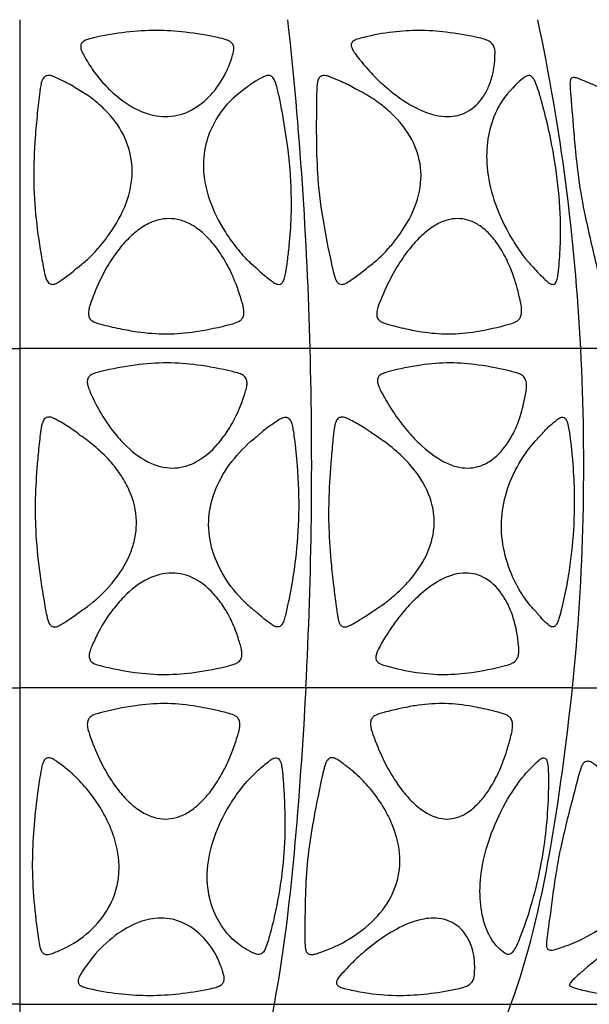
# Model space of a CAD drawing. Header units: millimetres. Extents: x 1250 to 1725, y 0 to 1655.
# Tile 46 of 256: x 1488 to 1543, y 246 to 342. Entities that reach past the tile are written whole.
import ezdxf

# ---------------------------------------------------------------- set-up
doc = ezdxf.new("R2010")
doc.units = ezdxf.units.MM
doc.header["$MEASUREMENT"] = 0
doc.layers.add('Crea2D$visibili$tangenti', color=7, linetype='Continuous', true_color=0x000000)

msp = doc.modelspace()

# ---------------------------------------------------------------- linework, layer by layer
at = {"layer": 'Crea2D$visibili$tangenti'}
for p, q in [((1487.599, 341.82), (1487.599, 309.675)), ((1459.222, 309.675), (1487.599, 309.675)), ((1515.977, 309.675), (1487.599, 309.675)), ((1487.599, 309.675), (1487.599, 276.492)), ((1542.42, 309.675), (1515.977, 309.675)), ((1565.128, 309.675), (1542.42, 309.675)), ((1459.631, 276.492), (1487.599, 276.492)), ((1515.568, 276.492), (1487.599, 276.492)), ((1487.599, 276.492), (1487.599, 245.533)), ((1541.63, 276.492), (1515.568, 276.492)), ((1541.63, 276.492), (1564.01, 276.492)), ((1487.599, 245.533), (1462.749, 245.533)), ((1487.599, 245.533), (1512.45, 245.533)), ((1487.599, 245.533), (1487.599, 222.101)), ((1512.45, 245.533), (1535.607, 245.533)), ((1535.607, 245.533), (1555.493, 245.533))]:
    msp.add_line(p, q, dxfattribs=at)
for centre, radius, start, end in [((1129.473, 299.739), 386.631, 1.47246, 6.24839), ((1338.554, 299.444), 204.123, 2.87274, 11.98164), ((1094.873, 298.273), 421.258, 357.03628, 1.55096), ((1324.292, 298.269), 218.427, 354.27808, 2.99305)]:
    msp.add_arc(centre, radius, start, end, dxfattribs=at)
for points, knots in [([(1500.973, 340.763), (1501.908, 340.763), (1503.924, 340.628), (1506.191, 340.252), (1507.654, 339.915), (1508.164, 339.711), (1508.441, 339.443), (1508.582, 338.945), (1508.372, 338.228), (1508.078, 337.365), (1507.612, 336.323), (1506.974, 335.284), (1505.855, 333.947), (1504.201, 332.712), (1502.627, 332.34), (1501.859, 332.344), (1501.042, 332.343), (1499.325, 332.756), (1497.423, 334.002), (1495.966, 335.353), (1495.088, 336.404), (1494.388, 337.418), (1493.966, 338.156), (1493.64, 338.733), (1493.542, 339.124), (1493.57, 339.468), (1493.851, 339.753), (1494.335, 339.933), (1495.725, 340.256), (1497.964, 340.644), (1499.979, 340.766), (1500.973, 340.763)], [0, 0, 0, 0, 2.803182, 6.054539, 6.885449, 7.308482, 7.687261, 8.016631, 8.785351, 9.90461, 10.759039, 12.204989, 13.545974, 15.988336, 18.288269, 18.288269, 18.288269, 20.73194, 23.492256, 25.034632, 26.69705, 27.583048, 28.736253, 29.241672, 29.571408, 29.926174, 30.249734, 30.70551, 31.470258, 34.531046, 37.51415, 37.51415, 37.51415, 37.51415]), ([(1526.638, 340.763), (1527.522, 340.763), (1529.421, 340.627), (1531.542, 340.264), (1532.928, 339.935), (1533.448, 339.75), (1533.799, 339.482), (1534.064, 338.992), (1534.051, 338.24), (1533.984, 337.373), (1533.811, 336.34), (1533.476, 335.301), (1532.768, 333.961), (1531.475, 332.683), (1530.087, 332.339), (1529.407, 332.344), (1528.604, 332.346), (1526.864, 332.799), (1524.859, 334.023), (1523.187, 335.358), (1522.116, 336.405), (1521.388, 337.218), (1520.904, 337.824), (1520.51, 338.312), (1520.168, 338.786), (1520.001, 339.16), (1519.972, 339.497), (1520.21, 339.779), (1520.647, 339.946), (1521.937, 340.275), (1523.958, 340.657), (1525.78, 340.765), (1526.638, 340.763)], [0, 0, 0, 0, 2.651914, 5.704862, 6.444374, 6.929694, 7.346608, 7.760049, 8.53108, 9.584747, 10.373362, 11.670506, 12.836429, 14.918414, 16.963664, 16.963664, 16.963664, 19.362527, 22.280825, 23.959978, 25.78543, 26.760155, 27.237869, 28.110205, 28.642399, 28.989581, 29.328877, 29.61591, 30.025559, 30.720955, 33.612623, 36.185298, 36.185298, 36.185298, 36.185298]), ([(1498.578, 327.399), (1498.637, 326.342), (1498.268, 324.128), (1496.92, 321.543), (1495.649, 319.895), (1494.832, 318.97), (1494.153, 318.29), (1493.383, 317.705), (1492.731, 317.12), (1492.162, 316.71), (1491.659, 316.336), (1491.227, 316.038), (1490.83, 315.91), (1490.44, 315.989), (1490.167, 316.447), (1490.043, 316.97), (1489.906, 317.637), (1489.338, 320.698), (1488.991, 323.638), (1488.975, 326.308), (1488.966, 327.628), (1489.055, 329.759), (1489.301, 332.575), (1489.478, 334.237), (1489.612, 335.184), (1489.689, 335.588), (1489.795, 335.942), (1490.009, 336.264), (1490.409, 336.408), (1490.769, 336.313), (1491.253, 336.106), (1491.81, 335.839), (1492.523, 335.492), (1493.161, 335.059), (1494.071, 334.561), (1495.115, 333.79), (1496.594, 332.414), (1498.032, 330.343), (1498.529, 328.393), (1498.578, 327.399)], [0, 0, 0, 0, 3.167742, 6.630903, 8.662739, 9.410977, 10.330307, 11.539213, 12.3079, 12.957879, 13.63943, 14.190047, 14.529696, 14.864512, 15.325982, 16.017411, 16.512479, 17.356172, 25.362784, 25.362784, 25.362784, 29.321404, 31.758182, 33.841826, 34.333185, 34.629418, 35.075632, 35.435459, 35.762394, 36.281095, 36.518467, 37.352629, 38.126562, 38.89902, 39.658098, 41.239193, 42.775118, 45.718324, 48.702745, 48.702745, 48.702745, 48.702745]), ([(1512.834, 315.942), (1512.718, 315.964), (1512.443, 316.07), (1511.904, 316.515), (1511.214, 317.038), (1510.564, 317.693), (1510.094, 318.085), (1509.666, 318.483), (1509.224, 318.983), (1508.511, 319.851), (1507.328, 321.527), (1506.037, 324.068), (1505.574, 326.314), (1505.558, 327.399), (1505.543, 328.256), (1505.747, 329.905), (1506.721, 332.152), (1507.91, 333.659), (1508.942, 334.581), (1509.58, 335.024), (1510.034, 335.397), (1510.593, 335.778), (1511.143, 336.078), (1511.664, 336.357), (1512.048, 336.385), (1512.377, 336.16), (1512.601, 335.71), (1512.815, 334.946), (1513.067, 333.769), (1513.563, 331.132), (1514.091, 327.36), (1514.208, 323.145), (1513.995, 320.157), (1513.78, 318.298), (1513.621, 317.209), (1513.47, 316.499), (1513.317, 316.133), (1513.091, 315.936), (1512.911, 315.929), (1512.834, 315.942)], [0, 0, 0, 0, 0.361213, 0.856701, 2.099926, 2.953609, 3.618374, 3.936515, 4.706025, 5.618236, 7.305867, 10.858526, 14.108826, 14.108826, 14.108826, 16.681663, 19.038781, 21.387683, 22.398644, 23.18142, 23.716104, 24.161957, 25.20955, 25.591537, 25.93472, 26.30894, 26.735336, 27.415688, 28.69469, 30.340808, 35.468642, 40.103635, 42.970451, 44.449302, 45.717117, 46.271015, 46.62576, 46.894917, 47.133936, 47.133936, 47.133936, 47.133936]), ([(1526.768, 327.399), (1526.895, 326.352), (1526.635, 324.128), (1525.507, 321.916), (1524.45, 320.429), (1523.865, 319.702), (1523.201, 318.972), (1522.51, 318.293), (1521.733, 317.716), (1521.075, 317.139), (1520.505, 316.735), (1519.981, 316.352), (1519.528, 316.043), (1519.131, 315.919), (1518.796, 315.959), (1518.529, 316.246), (1518.342, 316.736), (1517.589, 320.075), (1516.96, 323.29), (1516.735, 326.308), (1516.644, 327.543), (1516.574, 329.767), (1516.588, 332.472), (1516.605, 334.182), (1516.63, 335.098), (1516.67, 335.655), (1516.785, 336.056), (1516.986, 336.299), (1517.359, 336.398), (1517.712, 336.313), (1518.288, 336.086), (1518.929, 335.812), (1519.72, 335.455), (1520.449, 335.02), (1521.499, 334.511), (1522.701, 333.703), (1524.391, 332.316), (1526.016, 330.295), (1526.659, 328.339), (1526.768, 327.399)], [0, 0, 0, 0, 3.153571, 6.597061, 7.352912, 8.637532, 9.387989, 10.315091, 11.53943, 12.285378, 12.939215, 13.63294, 14.235417, 14.581297, 14.856294, 15.215168, 15.697279, 16.420961, 25.494153, 25.494153, 25.494153, 29.207065, 32.168163, 33.60736, 34.338587, 34.917978, 35.279424, 35.575767, 35.835706, 36.386769, 36.64427, 37.69874, 38.476457, 39.246034, 40.242296, 41.974403, 43.572852, 46.805598, 49.643023, 49.643023, 49.643023, 49.643023]), ([(1539.618, 315.942), (1539.519, 315.965), (1539.299, 316.067), (1538.853, 316.504), (1538.273, 317.034), (1537.742, 317.676), (1537.365, 318.061), (1537.03, 318.425), (1536.675, 318.899), (1536.087, 319.743), (1535.039, 321.472), (1533.872, 324.062), (1533.363, 326.315), (1533.272, 327.399), (1533.193, 328.317), (1533.24, 330.105), (1533.924, 332.575), (1534.824, 334.085), (1535.491, 334.835), (1535.714, 335.047), (1535.878, 335.248), (1536.036, 335.436), (1536.375, 335.762), (1536.768, 336.069), (1537.164, 336.357), (1537.465, 336.381), (1537.726, 336.194), (1537.922, 335.885), (1538.152, 335.33), (1538.422, 334.478), (1538.879, 332.859), (1539.888, 328.648), (1540.513, 323.943), (1540.443, 319.739), (1540.341, 318.139), (1540.249, 317.173), (1540.142, 316.506), (1540.024, 316.145), (1539.842, 315.94), (1539.682, 315.927), (1539.618, 315.942)], [0, 0, 0, 0, 0.309854, 0.704247, 1.875102, 2.660598, 3.200559, 3.491613, 4.143716, 4.976605, 6.577093, 10.20409, 13.464281, 13.464281, 13.464281, 16.227586, 18.794722, 21.087969, 21.45334, 21.797472, 22.013911, 22.229652, 22.533436, 23.422578, 23.723992, 24.000661, 24.264803, 24.652736, 25.091575, 26.063981, 27.331884, 30.13918, 39.054179, 41.508074, 42.734367, 43.868578, 44.416242, 44.759713, 45.001633, 45.202376, 45.202376, 45.202376, 45.202376]), ([(1542.209, 326.331), (1542.075, 327.31), (1541.925, 328.698), (1541.693, 331.397), (1541.533, 333.37), (1541.384, 335.098), (1541.369, 335.605), (1541.397, 335.917), (1541.496, 336.111), (1541.697, 336.177), (1541.928, 336.15), (1542.205, 336.06), (1542.752, 335.841), (1543.392, 335.576), (1544.159, 335.235), (1544.742, 334.895), (1545.291, 334.641), (1546.587, 333.949), (1548.503, 332.653), (1550.634, 330.27), (1551.421, 328.351), (1551.591, 327.365), (1551.77, 326.367), (1551.653, 324.268), (1550.549, 321.792), (1549.244, 319.952), (1548.339, 318.916), (1547.617, 318.254), (1547.114, 317.871), (1546.623, 317.403), (1546.05, 316.964), (1545.578, 316.609), (1545.146, 316.288), (1544.829, 316.12), (1544.498, 316.163), (1544.345, 316.396), (1544.202, 316.764), (1543.711, 318.841), (1542.935, 322.048), (1542.379, 325.077), (1542.209, 326.331)], [0, 0, 0, 0, 2.963297, 4.187937, 8.127223, 8.899813, 9.392308, 9.646568, 9.836781, 10.020574, 10.234015, 10.543061, 10.88369, 12.006744, 12.61674, 13.405215, 14.02397, 14.432289, 17.812934, 20.925342, 23.923653, 23.923653, 23.923653, 26.956584, 30.107816, 31.952715, 33.724983, 34.21987, 34.893821, 35.617361, 36.254252, 37.054041, 37.392326, 37.87064, 38.101572, 38.34349, 38.636509, 39.303387, 44.73988, 48.536661, 48.536661, 48.536661, 48.536661]), ([(1502.199, 322.37), (1502.561, 322.369), (1503.341, 322.262), (1504.512, 321.756), (1505.629, 320.902), (1506.671, 319.769), (1507.62, 318.371), (1508.334, 316.983), (1508.9, 315.583), (1509.219, 314.55), (1509.476, 313.713), (1509.524, 313.198), (1509.466, 312.773), (1509.243, 312.441), (1508.832, 312.196), (1507.355, 311.794), (1505.042, 311.299), (1502.915, 311.093), (1501.959, 311.096), (1500.999, 311.094), (1499.462, 311.215), (1497.628, 311.549), (1496.44, 311.812), (1495.616, 312.005), (1494.977, 312.195), (1494.547, 312.428), (1494.333, 312.794), (1494.293, 313.404), (1494.721, 314.672), (1495.415, 316.411), (1496.472, 318.261), (1497.519, 319.702), (1498.645, 320.862), (1499.817, 321.737), (1501.028, 322.256), (1501.83, 322.369), (1502.199, 322.37)], [0, 0, 0, 0, 1.084968, 2.34012, 3.793501, 5.278459, 6.947131, 8.850907, 9.953948, 11.473287, 12.089654, 12.583348, 13.007168, 13.368797, 13.736808, 14.422094, 17.959611, 20.823205, 20.823205, 20.823205, 23.701146, 25.439145, 26.413114, 27.351445, 27.978423, 28.408277, 28.799202, 29.193088, 30.209604, 32.790479, 34.819305, 36.574863, 38.1343, 39.648237, 40.945872, 42.054139, 42.054139, 42.054139, 42.054139]), ([(1529.525, 311.096), (1528.635, 311.094), (1527.241, 311.212), (1525.546, 311.543), (1524.447, 311.805), (1523.653, 312.005), (1523.059, 312.195), (1522.66, 312.431), (1522.48, 312.801), (1522.479, 313.39), (1522.952, 314.657), (1523.712, 316.394), (1524.822, 318.258), (1525.887, 319.696), (1527.001, 320.855), (1528.138, 321.73), (1529.295, 322.253), (1530.057, 322.369), (1530.404, 322.37), (1530.739, 322.369), (1531.461, 322.262), (1532.532, 321.753), (1533.525, 320.896), (1534.459, 319.723), (1535.263, 318.284), (1535.84, 316.862), (1536.254, 315.492), (1536.481, 314.479), (1536.653, 313.67), (1536.656, 313.173), (1536.582, 312.77), (1536.361, 312.442), (1535.972, 312.197), (1534.587, 311.792), (1532.419, 311.301), (1530.422, 311.094), (1529.525, 311.096)], [0, 0, 0, 0, 2.668048, 4.185613, 5.180192, 6.055599, 6.642553, 7.047139, 7.424587, 7.817297, 8.78689, 11.461944, 13.509935, 15.275648, 16.82978, 18.31643, 19.563686, 20.605737, 20.605737, 20.605737, 21.611247, 22.770856, 24.123607, 25.520711, 27.255495, 29.053784, 30.11792, 31.547573, 32.166256, 32.598514, 33.02654, 33.388788, 33.744523, 34.388196, 37.715147, 40.401603, 40.401603, 40.401603, 40.401603]), ([(1502.012, 308.254), (1502.991, 308.255), (1505.14, 308.081), (1507.484, 307.635), (1508.989, 307.263), (1509.466, 307.054), (1509.754, 306.73), (1509.832, 306.318), (1509.787, 305.868), (1509.558, 305.113), (1509.228, 304.169), (1508.681, 302.874), (1507.949, 301.596), (1506.737, 299.967), (1505.302, 298.718), (1503.698, 298.074), (1502.9, 297.976), (1502.527, 297.973), (1501.69, 297.969), (1499.91, 298.503), (1498.027, 300.024), (1496.594, 301.68), (1495.462, 303.352), (1494.736, 304.821), (1494.28, 305.873), (1494.184, 306.34), (1494.224, 306.751), (1494.496, 307.065), (1494.953, 307.27), (1496.416, 307.633), (1498.787, 308.092), (1500.966, 308.259), (1502.012, 308.254)], [0, 0, 0, 0, 2.93386, 6.460087, 7.145926, 7.586813, 8.007119, 8.40212, 8.808204, 9.363532, 10.762487, 11.809827, 13.57856, 15.163991, 17.907679, 19.184456, 20.302925, 20.302925, 20.302925, 22.798221, 25.749325, 27.468067, 29.371438, 31.783897, 32.382298, 32.807227, 33.209023, 33.578073, 34.008214, 34.695188, 38.102293, 41.239649, 41.239649, 41.239649, 41.239649]), ([(1529.676, 308.254), (1530.596, 308.255), (1532.627, 308.079), (1534.839, 307.636), (1536.265, 307.261), (1536.727, 307.048), (1537.016, 306.727), (1537.14, 306.306), (1537.146, 305.836), (1537.023, 305.082), (1536.841, 304.156), (1536.499, 302.885), (1535.985, 301.607), (1535.065, 299.983), (1533.871, 298.72), (1532.435, 298.071), (1531.708, 297.976), (1531.365, 297.973), (1531.002, 297.976), (1530.202, 298.086), (1528.521, 298.765), (1526.917, 300.044), (1525.383, 301.682), (1524.105, 303.372), (1523.244, 304.84), (1522.69, 305.892), (1522.554, 306.335), (1522.54, 306.736), (1522.763, 307.068), (1523.182, 307.27), (1524.521, 307.63), (1526.699, 308.096), (1528.709, 308.258), (1529.676, 308.254)], [0, 0, 0, 0, 2.760134, 6.103824, 6.756706, 7.18631, 7.613911, 8.018051, 8.478286, 9.017138, 10.309742, 11.306366, 12.964443, 14.426003, 16.909888, 18.063298, 19.09191, 19.09191, 19.09191, 20.181045, 21.49675, 24.488961, 26.265025, 28.242295, 30.82276, 31.371382, 31.806524, 32.203486, 32.547745, 32.942928, 33.577718, 36.712921, 39.612001, 39.612001, 39.612001, 39.612001]), ([(1491.008, 282.435), (1490.911, 282.428), (1490.689, 282.483), (1490.463, 282.768), (1490.287, 283.273), (1489.703, 286.312), (1489.149, 290.26), (1489.085, 295.104), (1489.266, 297.906), (1489.458, 300.001), (1489.586, 301.114), (1489.684, 301.833), (1489.79, 302.372), (1490.02, 302.837), (1490.436, 303.004), (1490.863, 302.882), (1491.563, 302.506), (1492.239, 302.092), (1492.988, 301.598), (1493.531, 301.145), (1494.224, 300.687), (1495.217, 299.883), (1496.378, 298.789), (1497.522, 297.304), (1498.595, 295.385), (1498.985, 293.816), (1499.005, 292.779), (1499.015, 292.282), (1498.939, 291.302), (1498.382, 289.294), (1496.976, 286.912), (1495.216, 285.195), (1493.98, 284.257), (1493.617, 284.021), (1493.221, 283.733), (1492.66, 283.298), (1491.958, 282.87), (1491.381, 282.501), (1491.115, 282.442), (1491.008, 282.435)], [0, 0, 0, 0, 0.292153, 0.644816, 1.053561, 1.89391, 9.928114, 12.985259, 16.409272, 18.34826, 19.298191, 19.767835, 20.525699, 20.942533, 21.289848, 21.771446, 22.236064, 23.686211, 24.135666, 24.933049, 25.80032, 26.627966, 28.761859, 30.577111, 32.232412, 35.339705, 35.339705, 35.339705, 36.82744, 38.281697, 41.551958, 45.033214, 45.606306, 46.207236, 46.333013, 47.073232, 48.335484, 48.798192, 49.127093, 49.127093, 49.127093, 49.127093]), ([(1506.069, 292.779), (1506.097, 293.732), (1506.519, 295.705), (1508.001, 298.375), (1509.561, 300.067), (1510.611, 300.948), (1510.952, 301.215), (1511.196, 301.441), (1511.474, 301.691), (1512.051, 302.128), (1512.689, 302.565), (1513.291, 302.933), (1513.647, 302.971), (1513.891, 302.87), (1514.078, 302.633), (1514.206, 302.251), (1514.33, 301.656), (1514.515, 300.292), (1514.789, 297.532), (1514.949, 293.573), (1514.652, 289.585), (1514.219, 286.723), (1513.865, 284.893), (1513.629, 283.802), (1513.429, 283.073), (1513.261, 282.698), (1513.044, 282.473), (1512.866, 282.429), (1512.785, 282.435)], [0, 0, 0, 0, 2.85725, 5.979736, 9.07528, 9.724401, 10.089859, 10.373977, 10.72073, 11.212252, 12.543953, 13.040328, 13.326759, 13.571888, 13.820735, 14.199505, 14.781136, 15.638432, 18.331967, 23.100245, 27.509886, 30.308388, 31.78396, 33.101049, 33.657759, 34.047492, 34.327686, 34.571707, 34.571707, 34.571707, 34.571707]), ([(1519.369, 282.435), (1519.272, 282.429), (1519.074, 282.474), (1518.861, 282.721), (1518.766, 282.997), (1518.697, 283.308), (1518.629, 283.702), (1518.499, 284.668), (1518.292, 286.291), (1517.995, 288.915), (1517.773, 291.922), (1517.784, 295.396), (1517.988, 298.282), (1518.18, 300.503), (1518.302, 301.702), (1518.43, 302.397), (1518.639, 302.83), (1519.048, 303.004), (1519.494, 302.89), (1520.237, 302.516), (1520.961, 302.096), (1521.776, 301.589), (1522.367, 301.128), (1523.1, 300.669), (1524.14, 299.879), (1525.359, 298.796), (1526.572, 297.311), (1527.697, 295.397), (1528.097, 293.819), (1528.104, 292.779), (1528.107, 292.281), (1528.012, 291.296), (1527.394, 289.324), (1526.153, 287.391), (1524.54, 285.761), (1523.331, 284.782), (1522.467, 284.196), (1521.785, 283.769), (1521.091, 283.264), (1520.444, 282.916), (1519.966, 282.616), (1519.692, 282.498), (1519.485, 282.436), (1519.369, 282.435)], [0, 0, 0, 0, 0.294214, 0.573262, 0.948713, 1.163607, 1.530016, 2.146524, 4.089232, 6.436825, 10.071033, 13.126972, 16.852747, 18.746595, 19.816332, 20.468674, 20.862475, 21.223232, 21.708875, 22.200121, 23.735514, 24.204414, 25.087371, 25.975221, 26.799393, 29.001937, 30.856674, 32.530845, 35.642732, 35.642732, 35.642732, 37.13328, 38.601011, 41.802696, 43.945774, 45.47041, 46.463059, 47.076188, 47.885325, 49.034177, 49.274053, 49.57996, 49.922182, 49.922182, 49.922182, 49.922182]), ([(1534.687, 292.779), (1534.723, 293.725), (1535.074, 295.685), (1536.256, 298.373), (1537.563, 300.189), (1538.55, 301.194), (1538.955, 301.68), (1539.326, 302.042), (1539.684, 302.348), (1539.953, 302.581), (1540.228, 302.81), (1540.473, 302.964), (1540.817, 302.952), (1541.024, 302.698), (1541.164, 302.303), (1541.31, 301.575), (1541.453, 300.485), (1541.645, 298.612), (1541.914, 294.327), (1541.644, 289.703), (1540.913, 285.746), (1540.584, 284.292), (1540.372, 283.481), (1540.206, 282.971), (1540.056, 282.671), (1539.881, 282.477), (1539.733, 282.429), (1539.663, 282.435)], [0, 0, 0, 0, 2.83837, 5.931791, 8.750336, 9.516081, 10.152653, 10.648814, 11.068481, 11.566584, 11.714217, 12.144993, 12.408249, 12.697627, 13.037088, 13.703448, 14.895769, 16.349297, 19.342283, 27.778932, 30.17942, 31.411064, 32.249661, 32.693913, 33.0187, 33.252886, 33.463026, 33.463026, 33.463026, 33.463026]), ([(1512.785, 282.435), (1512.689, 282.441), (1512.451, 282.502), (1511.958, 282.869), (1511.348, 283.305), (1510.872, 283.745), (1510.522, 284.044), (1510.218, 284.275), (1509.167, 285.224), (1507.686, 286.967), (1506.329, 289.779), (1506.035, 291.805), (1506.069, 292.779)], [0, 0, 0, 0, 0.294639, 0.708977, 1.843769, 2.539665, 2.651648, 3.224074, 3.685783, 6.897756, 10.039192, 12.960019, 12.960019, 12.960019, 12.960019]), ([(1539.663, 282.435), (1539.584, 282.44), (1539.389, 282.507), (1539.024, 282.858), (1538.627, 283.24), (1538.281, 283.635), (1538.074, 283.897), (1537.8, 284.172), (1537.408, 284.62), (1536.725, 285.53), (1535.231, 288.096), (1534.603, 290.766), (1534.687, 292.779)], [0, 0, 0, 0, 0.242191, 0.59144, 1.51615, 1.895473, 2.165528, 2.518375, 3.055942, 3.955278, 5.921149, 11.95178, 11.95178, 11.95178, 11.95178]), ([(1501.818, 277.789), (1500.82, 277.786), (1498.744, 277.942), (1496.486, 278.396), (1495.09, 278.752), (1494.65, 278.958), (1494.396, 279.276), (1494.37, 279.67), (1494.456, 280.097), (1494.756, 280.816), (1495.174, 281.708), (1495.832, 282.923), (1496.656, 284.129), (1498.034, 285.725), (1499.894, 287.211), (1501.662, 287.714), (1502.468, 287.711), (1503.236, 287.716), (1504.898, 287.253), (1506.561, 285.779), (1507.712, 284.192), (1508.353, 282.968), (1508.835, 281.768), (1509.091, 280.884), (1509.3, 280.178), (1509.332, 279.73), (1509.266, 279.331), (1509.024, 279.013), (1508.594, 278.786), (1507.195, 278.418), (1504.91, 277.973), (1502.817, 277.788), (1501.818, 277.789)], [0, 0, 0, 0, 2.992879, 6.234063, 6.896708, 7.31725, 7.672554, 8.076476, 8.451459, 8.988182, 10.401498, 11.414399, 13.125564, 14.76893, 17.751335, 20.157684, 20.157684, 20.157684, 22.454876, 25.19048, 26.684446, 28.349653, 29.307624, 30.573335, 31.100831, 31.52234, 31.901471, 32.307344, 32.66923, 33.346711, 36.646177, 39.641329, 39.641329, 39.641329, 39.641329]), ([(1529.116, 277.789), (1528.196, 277.784), (1526.277, 277.944), (1524.197, 278.401), (1522.921, 278.764), (1522.53, 278.991), (1522.377, 279.325), (1522.435, 279.867), (1522.876, 280.689), (1523.471, 281.697), (1524.316, 282.963), (1525.305, 284.207), (1526.838, 285.776), (1528.71, 287.185), (1530.408, 287.713), (1531.192, 287.711), (1531.521, 287.709), (1532.214, 287.623), (1533.614, 287.009), (1534.741, 285.761), (1535.559, 284.178), (1535.963, 282.96), (1536.22, 281.763), (1536.341, 280.746), (1536.423, 279.898), (1536.234, 279.325), (1535.968, 279.003), (1535.51, 278.772), (1534.113, 278.396), (1531.963, 277.962), (1530, 277.788), (1529.116, 277.789)], [0, 0, 0, 0, 2.757454, 5.765889, 6.37002, 6.745853, 7.081278, 7.430695, 8.331672, 9.872311, 10.940607, 12.900564, 14.624228, 17.527329, 19.858238, 19.858238, 19.858238, 20.846223, 21.937817, 24.382557, 25.746922, 27.297597, 28.205978, 29.424457, 30.364522, 30.756461, 31.178121, 31.604068, 32.267954, 35.522677, 38.171838, 38.171838, 38.171838, 38.171838]), ([(1501.735, 274.944), (1502.673, 274.943), (1504.3, 274.793), (1506.352, 274.391), (1507.689, 274.08), (1508.459, 273.858), (1508.863, 273.627), (1509.076, 273.295), (1509.133, 272.89), (1509.074, 272.395), (1508.832, 271.566), (1508.487, 270.557), (1507.948, 269.178), (1507.219, 267.77), (1506.273, 266.321), (1505.203, 265.145), (1504.112, 264.28), (1502.962, 263.766), (1502.194, 263.656), (1501.839, 263.654), (1501.477, 263.656), (1500.692, 263.77), (1499.514, 264.299), (1498.378, 265.182), (1497.295, 266.35), (1496.283, 267.796), (1495.26, 269.661), (1494.582, 271.422), (1494.161, 272.708), (1494.242, 273.328), (1494.476, 273.664), (1494.908, 273.885), (1496.384, 274.272), (1498.668, 274.769), (1500.791, 274.948), (1501.735, 274.944)], [0, 0, 0, 0, 2.811184, 4.89141, 6.268742, 6.931183, 7.291064, 7.647925, 8.069757, 8.504874, 9.135531, 10.660462, 11.700225, 13.577551, 15.405922, 16.88759, 18.326416, 19.564631, 20.630409, 20.630409, 20.630409, 21.716107, 22.987057, 24.470965, 26.010266, 27.753626, 29.755332, 32.381742, 33.403567, 33.808516, 34.184994, 34.607975, 35.227575, 38.77197, 41.604096, 41.604096, 41.604096, 41.604096]), ([(1528.872, 274.944), (1529.75, 274.942), (1531.273, 274.792), (1533.188, 274.392), (1534.435, 274.079), (1535.152, 273.855), (1535.529, 273.618), (1535.725, 273.287), (1535.79, 272.868), (1535.744, 272.356), (1535.541, 271.512), (1535.258, 270.485), (1534.791, 269.083), (1534.171, 267.697), (1533.358, 266.29), (1532.438, 265.151), (1531.452, 264.285), (1530.393, 263.766), (1529.678, 263.656), (1529.348, 263.654), (1529.008, 263.656), (1528.265, 263.773), (1527.149, 264.306), (1526.063, 265.19), (1525.012, 266.357), (1524.012, 267.802), (1522.984, 269.666), (1522.283, 271.423), (1521.844, 272.705), (1521.897, 273.32), (1522.097, 273.645), (1522.484, 273.867), (1523.058, 274.045), (1523.849, 274.242), (1524.939, 274.5), (1526.617, 274.827), (1527.995, 274.945), (1528.872, 274.944)], [0, 0, 0, 0, 2.630184, 4.578908, 5.865765, 6.487837, 6.830603, 7.181514, 7.603256, 8.096501, 8.710783, 10.20901, 11.290191, 13.142743, 14.752958, 16.162835, 17.517109, 18.670572, 19.661194, 19.661194, 19.661194, 20.679691, 21.893746, 23.33884, 24.859062, 26.596337, 28.601208, 31.236961, 32.26104, 32.659323, 33.028478, 33.382203, 33.96647, 34.837245, 35.82398, 37.328433, 39.9612, 39.9612, 39.9612, 39.9612]), ([(1490.201, 250.402), (1490.097, 250.409), (1489.884, 250.491), (1489.679, 250.78), (1489.536, 251.266), (1489.096, 254.124), (1488.613, 259.086), (1489.081, 264.389), (1489.54, 267.513), (1489.719, 268.639), (1489.895, 269.269), (1490.147, 269.613), (1490.554, 269.675), (1490.876, 269.511), (1491.226, 269.287), (1491.776, 268.857), (1492.775, 268.105), (1494.015, 266.808), (1495.218, 265.236), (1496.171, 263.559), (1497.041, 261.449), (1497.332, 259.794), (1497.307, 258.724), (1497.296, 258.258), (1497.191, 257.292), (1496.641, 255.449), (1495.297, 253.324), (1493.496, 251.827), (1491.929, 250.97), (1491.026, 250.608), (1490.435, 250.37), (1490.201, 250.402)], [0, 0, 0, 0, 0.315633, 0.645841, 1.034636, 1.830363, 9.327658, 15.932048, 17.743843, 18.80995, 19.34923, 19.70143, 20.041716, 20.491227, 20.761317, 21.298554, 22.578639, 24.513374, 26.656007, 28.513617, 30.284327, 33.491286, 33.491286, 33.491286, 34.885582, 36.403361, 39.222954, 42.333378, 43.347438, 44.573951, 45.250755, 45.250755, 45.250755, 45.250755]), ([(1505.947, 258.724), (1506.019, 259.801), (1506.521, 261.963), (1507.744, 264.495), (1509.056, 266.44), (1510.036, 267.605), (1511.037, 268.571), (1511.737, 269.127), (1512.273, 269.551), (1512.572, 269.653), (1512.834, 269.635), (1513.027, 269.426), (1513.14, 269.119), (1513.245, 268.552), (1513.344, 267.55), (1513.463, 265.744), (1513.558, 262.946), (1513.405, 259.368), (1512.908, 256.026), (1512.375, 253.592), (1512.007, 252.191), (1511.74, 251.305), (1511.501, 250.672), (1511.169, 250.414), (1511, 250.402)], [0, 0, 0, 0, 3.234096, 6.610784, 8.390128, 10.266163, 11.167427, 12.562977, 12.942731, 13.220084, 13.481684, 13.713764, 14.009017, 14.474549, 15.430748, 17.03692, 19.900756, 23.828033, 27.764607, 30.026087, 31.302304, 32.105165, 32.813168, 33.300672, 33.300672, 33.300672, 33.300672]), ([(1516.026, 250.402), (1515.942, 250.409), (1515.76, 250.46), (1515.574, 250.695), (1515.514, 250.958), (1515.486, 251.232), (1515.471, 251.577), (1515.466, 252.429), (1515.468, 253.869), (1515.505, 256.263), (1515.706, 260.401), (1516.408, 264.259), (1517.014, 267.139), (1517.204, 268.057), (1517.352, 268.676), (1517.532, 269.239), (1517.777, 269.579), (1518.179, 269.69), (1518.522, 269.536), (1518.863, 269.33), (1519.311, 268.986), (1519.815, 268.612), (1520.675, 267.907), (1521.734, 266.816), (1522.928, 265.24), (1523.848, 263.562), (1524.643, 261.443), (1524.822, 259.781), (1524.7, 258.724), (1524.647, 258.253), (1524.455, 257.339), (1523.698, 255.506), (1522.025, 253.382), (1519.881, 251.89), (1518.053, 251.003), (1517.101, 250.67), (1516.406, 250.412), (1516.139, 250.393), (1516.026, 250.402)], [0, 0, 0, 0, 0.256179, 0.53899, 0.866831, 1.052689, 1.368344, 1.901168, 3.609305, 5.687799, 9.085482, 16.024186, 17.421111, 17.924214, 18.83511, 19.330559, 19.694763, 20.052425, 20.509588, 20.764951, 21.274323, 22.1832, 22.662438, 24.601226, 26.737793, 28.578502, 30.326543, 33.511703, 33.511703, 33.511703, 34.928232, 36.31149, 39.423254, 42.93548, 44.074872, 45.516402, 45.956726, 46.300927, 46.300927, 46.300927, 46.300927]), ([(1532.751, 258.724), (1532.916, 259.799), (1533.521, 262.042), (1534.932, 265.163), (1536.42, 267.422), (1537.623, 268.733), (1538.16, 269.228), (1538.467, 269.512), (1538.629, 269.6), (1538.843, 269.681), (1539.058, 269.551), (1539.136, 269.332), (1539.228, 268.945), (1539.265, 268.188), (1539.282, 265.333), (1538.917, 260.473), (1537.743, 255.544), (1536.644, 252.444), (1536.18, 251.303), (1535.816, 250.633), (1535.541, 250.419), (1535.408, 250.402)], [0, 0, 0, 0, 3.260183, 6.947177, 10.242425, 11.341879, 12.277426, 12.433057, 12.597712, 12.823909, 13.094459, 13.261946, 13.509133, 14.292772, 15.524847, 22.079666, 28.867112, 30.676742, 31.94331, 32.562214, 32.95186, 32.95186, 32.95186, 32.95186]), ([(1539.457, 250.836), (1539.388, 250.841), (1539.256, 250.877), (1539.114, 251.039), (1539.06, 251.278), (1539.072, 251.645), (1539.311, 253.34), (1539.604, 255.69), (1540.015, 258.528), (1540.391, 260.561), (1541.04, 263.438), (1541.71, 265.921), (1542.224, 267.946), (1542.388, 268.513), (1542.532, 268.879), (1542.705, 269.178), (1542.986, 269.323), (1543.268, 269.291), (1543.55, 269.167), (1544.221, 268.64), (1544.824, 268.162), (1545.291, 267.707), (1546.023, 266.986), (1547.286, 265.398), (1548.544, 262.741), (1548.948, 260.09), (1548.461, 257.584), (1547.161, 255.326), (1545.042, 253.3), (1542.981, 252.077), (1541.258, 251.339), (1540.314, 251.018), (1539.681, 250.811), (1539.457, 250.836)], [0, 0, 0, 0, 0.209873, 0.391397, 0.626519, 0.926317, 1.492892, 5.75953, 8.033559, 10.095517, 11.958404, 16.880869, 17.808247, 18.227747, 18.651029, 18.988315, 19.244753, 19.55836, 19.814351, 20.161076, 22.117763, 22.117763, 22.117763, 25.197455, 28.168778, 30.864928, 33.135571, 35.718342, 38.583714, 41.862857, 42.867916, 44.201438, 44.857654, 44.857654, 44.857654, 44.857654]), ([(1511, 250.402), (1510.911, 250.393), (1510.69, 250.416), (1510.219, 250.657), (1509.578, 250.983), (1508.368, 251.844), (1507.031, 253.408), (1506.012, 255.943), (1505.881, 257.775), (1505.947, 258.724)], [0, 0, 0, 0, 0.272277, 0.643746, 1.58799, 2.428732, 5.083607, 7.671123, 10.526679, 10.526679, 10.526679, 10.526679]), ([(1535.408, 250.402), (1535.249, 250.372), (1534.93, 250.589), (1534.474, 250.936), (1533.68, 251.784), (1532.902, 253.429), (1532.495, 255.958), (1532.605, 257.787), (1532.751, 258.724)], [0, 0, 0, 0, 0.438129, 1.139859, 1.726058, 3.895895, 6.515882, 9.360932, 9.360932, 9.360932, 9.360932]), ([(1500.327, 246.405), (1499.415, 246.401), (1497.526, 246.501), (1495.421, 246.839), (1494.088, 247.135), (1493.612, 247.293), (1493.323, 247.539), (1493.291, 247.882), (1493.406, 248.218), (1493.872, 248.991), (1494.906, 250.478), (1496.767, 252.265), (1499.053, 253.625), (1500.669, 253.966), (1501.394, 253.965), (1502.133, 253.968), (1503.631, 253.634), (1505.551, 252.239), (1506.64, 250.727), (1507.214, 249.439), (1507.459, 248.68), (1507.642, 248.03), (1507.475, 247.571), (1507.17, 247.327), (1506.673, 247.154), (1505.333, 246.864), (1503.192, 246.525), (1501.277, 246.406), (1500.327, 246.405)], [0, 0, 0, 0, 2.737234, 5.6654, 6.387654, 6.833589, 7.167638, 7.47241, 7.805387, 8.227088, 10.182273, 13.220278, 15.920453, 18.09171, 18.09171, 18.09171, 20.311369, 22.585079, 25.099617, 25.839858, 26.804356, 27.502533, 27.833467, 28.188242, 28.65232, 29.402452, 32.300777, 35.150311, 35.150311, 35.150311, 35.150311]), ([(1524.752, 246.405), (1523.733, 246.403), (1522.132, 246.511), (1520.331, 246.847), (1519.392, 247.064), (1518.959, 247.194), (1518.707, 247.321), (1518.582, 247.452), (1518.537, 247.615), (1518.584, 247.877), (1518.851, 248.291), (1519.502, 248.977), (1520.377, 249.899), (1521.867, 251.208), (1523.73, 252.557), (1525.94, 253.665), (1527.399, 253.963), (1528.042, 253.965), (1528.69, 253.969), (1529.989, 253.671), (1531.18, 252.485), (1531.763, 251.261), (1531.998, 250.335), (1532.072, 249.425), (1532.058, 248.666), (1531.981, 247.857), (1531.492, 247.366), (1530.856, 247.155), (1529.546, 246.86), (1527.484, 246.531), (1525.656, 246.405), (1524.752, 246.405)], [0, 0, 0, 0, 3.056803, 4.80079, 5.492391, 5.950031, 6.153865, 6.333162, 6.478146, 6.649854, 7.116631, 7.937522, 9.488507, 10.925162, 13.882522, 16.377304, 18.300898, 18.300898, 18.300898, 20.254877, 22.140679, 23.176412, 24.310536, 24.989152, 25.903004, 26.608916, 27.368643, 27.842975, 28.616045, 31.394347, 34.104864, 34.104864, 34.104864, 34.104864]), ([(1551.367, 253.663), (1551.592, 253.664), (1552.039, 253.611), (1552.626, 253.256), (1553.011, 252.654), (1553.184, 251.89), (1553.171, 250.992), (1552.955, 249.919), (1552.559, 248.893), (1552.126, 247.954), (1551.591, 247.454), (1550.991, 247.231), (1549.893, 246.946), (1548.239, 246.628), (1546.788, 246.506), (1546.105, 246.505), (1545.253, 246.501), (1543.874, 246.612), (1542.387, 246.976), (1541.683, 247.183), (1541.462, 247.284), (1541.357, 247.34), (1541.311, 247.43), (1541.368, 247.55), (1541.451, 247.687), (1541.647, 247.918), (1542.1, 248.336), (1543.299, 249.383), (1545.199, 250.878), (1547.542, 252.385), (1549.587, 253.366), (1550.837, 253.663), (1551.367, 253.663)], [0, 0, 0, 0, 0.673126, 1.337428, 1.991725, 2.781588, 3.656168, 4.680309, 6.044385, 6.956806, 7.768465, 8.176747, 8.862647, 11.174008, 13.223193, 13.223193, 13.223193, 15.779867, 17.353082, 17.807098, 17.983548, 18.078418, 18.162437, 18.269809, 18.438015, 18.670602, 19.155381, 20.300534, 23.437693, 26.407319, 28.642191, 30.224761, 30.224761, 30.224761, 30.224761])]:
    msp.add_open_spline(points, degree=3, knots=knots, dxfattribs=at)
for points in [[(1515.568, 276.492), (1514.926, 265.696), (1514.165, 254.632), (1512.45, 245.533)], [(1535.607, 245.533), (1538.919, 254.632), (1540.39, 265.696), (1541.63, 276.492)], [(1512.45, 245.533), (1510.741, 236.63), (1508.81, 228.008), (1506.355, 222.101)], [(1523.833, 222.101), (1528.575, 228.008), (1532.306, 236.63), (1535.607, 245.533)], [(1538.841, 222.101), (1545.548, 228.008), (1550.824, 236.63), (1555.493, 245.533)]]:
    msp.add_open_spline(points, degree=3, dxfattribs=at)

doc.saveas('drawing.dxf')
